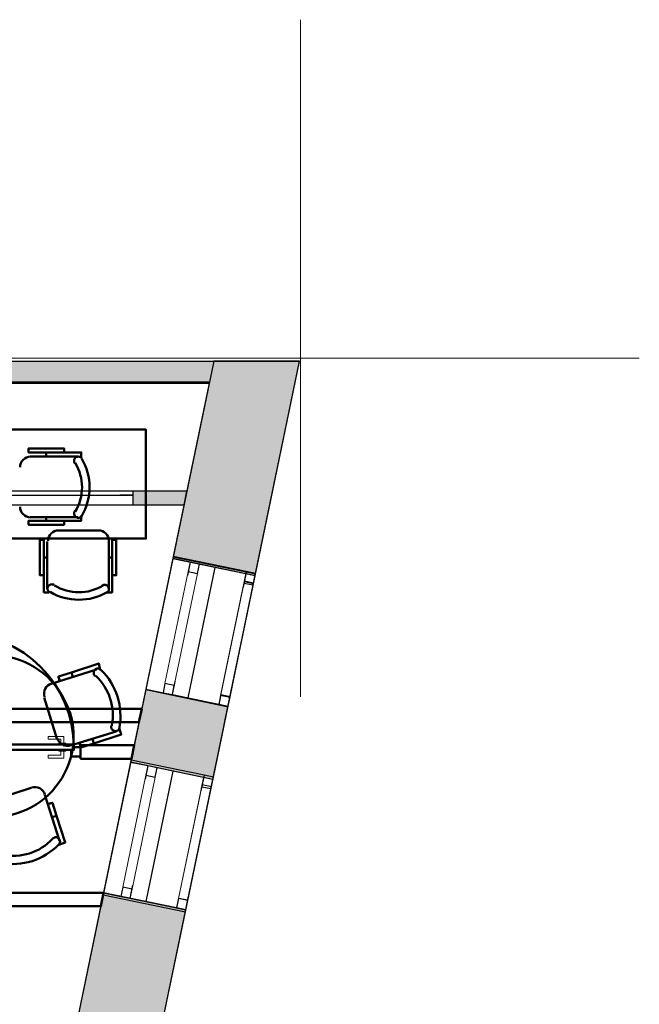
# Model space of a CAD drawing. Header units: metres. Extents: x -1 to 430, y -6 to 31.
# Tile 169 of 169: x 425.41 to 429.99, y 23.48 to 30.75. Entities that reach past the tile are written whole.
import ezdxf

# ---------------------------------------------------------------- set-up
doc = ezdxf.new("R2010")
doc.units = ezdxf.units.M
doc.linetypes.add('CONTINUA', pattern=[0])
doc.linetypes.add('PUNKT', pattern=[6.35, 0, -6.35])
for name, color, linetype, lineweight in [('3D P1 MURS EXISTENTS', 7, 'CONTINUA', 25), ('3D P2 MURS', 7, 'CONTINUA', 25), ('3D P2 MURS NOUS', 7, 'CONTINUA', 25), ('3D P3 MURS', 7, 'CONTINUA', 25), ('3D P4 MURS', 7, 'CONTINUA', 25), ('3D P4 MURS NOUS', 7, 'CONTINUA', 25), ('3D P5 MURS', 7, 'CONTINUA', 25), ('3D P5 MURS NOUS', 7, 'CONTINUA', 25), ('3D PA MURS', 7, 'CONTINUA', 25), ('P1 ESCALES 2D', 7, 'CONTINUA', 25), ('P2 ESCALES 2D', 7, 'CONTINUA', 25), ('P2 MOBLES 2D', 7, 'CONTINUA', 25), ('P3 ESCALES 2D', 7, 'CONTINUA', 25), ('P4 ESCALES 2D', 7, 'CONTINUA', 25), ('P4 MOBLES', 7, 'CONTINUA', 25), ('P5 MOBLES', 7, 'CONTINUA', 25), ('PA ESCALES 2D', 7, 'CONTINUA', 25)]:
    doc.layers.add(name, color=color, linetype=linetype, lineweight=lineweight)

# ---------------------------------------------------------------- blocks, each defined once
blk = doc.blocks.new('OBJETO_COMPLEJO_41')
at = {"layer": 'P2 MOBLES 2D', "color": 202, "linetype": 'CONTINUA', "lineweight": 50, "transparency": 33554687}
for p, q in [((425.1728, 26.3706), (425.2815, 26.0365)), ((424.8213, 25.8912), (424.7166, 26.2266)), ((425.2613, 26.208), (425.2291, 26.1975)), ((424.7367, 26.0417), (424.7729, 26.0535)), ((424.7722, 25.9464), (424.7963, 25.9543)), ((425.2299, 25.9351), (424.9227, 25.8396)), ((425.6456, 25.8478), (425.9811, 25.9525)), ((425.7009, 25.897), (425.7087, 25.8728)), ((425.7962, 25.9324), (425.8067, 25.9002)), ((425.6883, 25.4432), (425.594, 25.7464)), ((424.2985, 25.4183), (424.6326, 25.5271)), ((424.4612, 25.5069), (424.4716, 25.4747)), ((424.734, 25.4755), (424.8336, 25.1695)), ((426.1251, 25.4963), (425.7896, 25.3916)), ((425.9624, 25.4078), (425.952, 25.44)), ((424.782, 25.0682), (424.4425, 24.9621)), ((424.6274, 24.9823), (424.6156, 25.0185)), ((424.7227, 25.0177), (424.7149, 25.0419)), ((425.1977, 24.9809), (425.4996, 25.0791)), ((425.601, 25.0275), (425.707, 24.6881)), ((424.5844, 24.9527), (424.5792, 24.9688)), ((424.587, 24.9447), (424.587, 24.9447)), ((425.6514, 24.9683), (425.6273, 24.9604)), ((425.2508, 24.5441), (425.1461, 24.8795)), ((425.6869, 24.873), (425.6547, 24.8625)), ((425.1623, 24.7067), (425.1945, 24.7172))]:
    blk.add_line(p, q, dxfattribs=at)
for points in [[(425.1525, 26.3969), (425.1566, 26.3957), (425.1606, 26.3941), (425.1642, 26.392), (425.1675, 26.3894), (425.1704, 26.3864), (425.1729, 26.383), (425.175, 26.3793), (425.1766, 26.3753), (425.1776, 26.3711), (425.178, 26.3669), (425.1779, 26.3627), (425.1772, 26.3585), (425.176, 26.3545), (425.1743, 26.3507), (425.172, 26.3471), (425.1692, 26.3438), (425.1661, 26.3409), (425.1626, 26.3384), (425.1588, 26.3365), (425.1549, 26.3351), (425.1507, 26.3343), (425.1465, 26.334), (425.1423, 26.3342), (425.1381, 26.3351)], [(425.1515, 26.3948), (425.1998, 26.4106), (425.2613, 26.208), (425.2928, 26.1114), (425.2606, 26.1009)], [(424.7249, 26.256), (424.6766, 26.2403), (424.7367, 26.0417), (424.7682, 25.9451), (424.8004, 25.9556)], [(424.7709, 26.2198), (424.7679, 26.2167), (424.7646, 26.214), (424.761, 26.2118), (424.7572, 26.2102), (424.7531, 26.209), (424.749, 26.2084), (424.7447, 26.2084), (424.7404, 26.2089), (424.7363, 26.21), (424.7323, 26.2116), (424.7287, 26.2137), (424.7254, 26.2163), (424.7224, 26.2193), (424.7199, 26.2227), (424.7178, 26.2264), (424.7162, 26.2304), (424.7152, 26.2345), (424.7147, 26.2388), (424.7149, 26.243), (424.7155, 26.2471), (424.7167, 26.2511), (424.7185, 26.255), (424.7207, 26.2586), (424.7234, 26.2619)], [(425.2814, 26.0396), (425.2846, 26.0241), (425.2847, 26.0087), (425.2819, 25.9938), (425.2763, 25.9799), (425.2681, 25.9673), (425.2577, 25.9564), (425.245, 25.9475), (425.2305, 25.9412)], [(426.0091, 25.9483), (425.9974, 25.9979), (425.7962, 25.9324), (425.6996, 25.901), (425.71, 25.8688)], [(425.9717, 25.9042), (425.9686, 25.9072), (425.9659, 25.9105), (425.9637, 25.9141), (425.9621, 25.9179), (425.9609, 25.922), (425.9603, 25.9261), (425.9603, 25.9304), (425.9608, 25.9347), (425.9619, 25.9388), (425.9635, 25.9428), (425.9656, 25.9464), (425.9682, 25.9497), (425.9712, 25.9527), (425.9746, 25.9552), (425.9783, 25.9573), (425.9823, 25.9589), (425.9864, 25.9599), (425.9907, 25.9604), (425.9949, 25.9602), (425.999, 25.9596), (426.003, 25.9584), (426.0069, 25.9566), (426.0105, 25.9544), (426.0138, 25.9517)], [(424.9232, 25.8457), (424.9077, 25.8424), (424.8923, 25.8423), (424.8774, 25.8452), (424.8635, 25.8508), (424.8509, 25.8589), (424.84, 25.8694), (424.8312, 25.882), (424.8249, 25.8966)], [(425.5976, 25.7519), (425.5943, 25.7674), (425.5942, 25.7828), (425.5971, 25.7977), (425.6027, 25.8116), (425.6108, 25.8242), (425.6213, 25.8351), (425.634, 25.8439), (425.6485, 25.8502)], [(424.2783, 25.3984), (424.2626, 25.4467), (424.4612, 25.5069), (424.5578, 25.5383), (424.5682, 25.5061)], [(424.6355, 25.5295), (424.651, 25.5327), (424.6664, 25.5328), (424.6813, 25.53), (424.6952, 25.5244), (424.7078, 25.5162), (424.7187, 25.5058), (424.7276, 25.4931), (424.7339, 25.4786)], [(426.148, 25.5216), (426.1637, 25.4733), (425.9624, 25.4078), (425.8658, 25.3764), (425.8554, 25.4086)], [(426.1528, 25.5239), (426.1517, 25.5198), (426.15, 25.5159), (426.1479, 25.5122), (426.1453, 25.5089), (426.1423, 25.506), (426.1389, 25.5035), (426.1352, 25.5014), (426.1312, 25.4998), (426.127, 25.4988), (426.1228, 25.4984), (426.1186, 25.4985), (426.1144, 25.4992), (426.1104, 25.5004), (426.1066, 25.5021), (426.103, 25.5044), (426.0997, 25.5072), (426.0968, 25.5103), (426.0944, 25.5138), (426.0925, 25.5176), (426.0911, 25.5216), (426.0902, 25.5257), (426.0899, 25.5299), (426.0902, 25.5341), (426.091, 25.5383)], [(424.2782, 25.4006), (424.2794, 25.4047), (424.281, 25.4087), (424.2831, 25.4123), (424.2857, 25.4156), (424.2887, 25.4185), (424.2921, 25.421), (424.2958, 25.4231), (424.2998, 25.4247), (424.304, 25.4257), (424.3082, 25.4261), (424.3124, 25.426), (424.3166, 25.4253), (424.3206, 25.4241), (424.3244, 25.4224), (424.328, 25.4201), (424.3313, 25.4173), (424.3342, 25.4142), (424.3367, 25.4107), (424.3386, 25.4069), (424.34, 25.4029), (424.3408, 25.3988), (424.3411, 25.3946), (424.3409, 25.3904), (424.34, 25.3862)], [(425.7915, 25.3937), (425.776, 25.3905), (425.7606, 25.3904), (425.7457, 25.3932), (425.7318, 25.3988), (425.7192, 25.407), (425.7083, 25.4174), (425.6995, 25.4301), (425.6932, 25.4446)], [(424.8334, 25.1726), (424.8367, 25.1571), (424.8368, 25.1417), (424.8339, 25.1268), (424.8283, 25.1129), (424.8202, 25.1003), (424.8097, 25.0894), (424.7971, 25.0806), (424.7825, 25.0743)], [(425.5025, 25.0815), (425.518, 25.0848), (425.5334, 25.0849), (425.5483, 25.082), (425.5622, 25.0764), (425.5748, 25.0683), (425.5857, 25.0578), (425.5945, 25.0452), (425.6008, 25.0306)], [(424.4132, 24.9704), (424.4289, 24.9221), (424.6274, 24.9823), (424.724, 25.0137), (424.7136, 25.0459)], [(424.4553, 25.019), (424.4584, 25.016), (424.4611, 25.0127), (424.4633, 25.0091), (424.4649, 25.0053), (424.4661, 25.0012), (424.4667, 24.9971), (424.4668, 24.9928), (424.4662, 24.9885), (424.4651, 24.9844), (424.4635, 24.9804), (424.4614, 24.9768), (424.4588, 24.9735), (424.4558, 24.9705), (424.4524, 24.968), (424.4487, 24.9659), (424.4447, 24.9643), (424.4406, 24.9633), (424.4363, 24.9628), (424.4321, 24.963), (424.428, 24.9636), (424.424, 24.9648), (424.4201, 24.9665), (424.4165, 24.9688), (424.4132, 24.9715)], [(425.1456, 24.8836), (425.1424, 24.8991), (425.1423, 24.9145), (425.1451, 24.9294), (425.1507, 24.9433), (425.1589, 24.9559), (425.1693, 24.9668), (425.182, 24.9756), (425.1965, 24.9819)], [(425.7028, 24.66), (425.7511, 24.6757), (425.6869, 24.873), (425.6554, 24.9696), (425.6232, 24.9591)], [(425.2748, 24.5252), (425.2265, 24.5094), (425.1623, 24.7067), (425.1308, 24.8033), (425.163, 24.8138)], [(425.6561, 24.7034), (425.6591, 24.7065), (425.6624, 24.7092), (425.666, 24.7114), (425.6698, 24.713), (425.6739, 24.7142), (425.678, 24.7148), (425.6823, 24.7148), (425.6866, 24.7143), (425.6907, 24.7132), (425.6947, 24.7116), (425.6983, 24.7095), (425.7016, 24.7069), (425.7046, 24.7039), (425.7071, 24.7005), (425.7092, 24.6968), (425.7108, 24.6928), (425.7118, 24.6886), (425.7123, 24.6844), (425.7121, 24.6802), (425.7115, 24.6761), (425.7103, 24.6721), (425.7086, 24.6682), (425.7063, 24.6646), (425.7036, 24.6613)], [(425.2745, 24.5263), (425.2704, 24.5275), (425.2664, 24.5291), (425.2628, 24.5312), (425.2595, 24.5338), (425.2566, 24.5368), (425.2541, 24.5402), (425.252, 24.5439), (425.2504, 24.5479), (425.2494, 24.5521), (425.249, 24.5563), (425.2491, 24.5605), (425.2498, 24.5647), (425.251, 24.5687), (425.2527, 24.5725), (425.255, 24.5761), (425.2578, 24.5794), (425.2609, 24.5823), (425.2644, 24.5847), (425.2682, 24.5867), (425.2722, 24.5881), (425.2763, 24.5889), (425.2805, 24.5892), (425.2847, 24.589), (425.2889, 24.5881)]]:
    blk.add_lwpolyline(points, dxfattribs=at)
for centre, radius, start, end in [((425.0654, 25.9301), 0.476, 79.51158, 135.75649), ((425.0576, 25.9542), 0.3956, 78.23237, 137.03272), ((425.2115, 25.4618), 0.5972, 17.2098, 197.72042), ((425.7061, 25.6175), 0.3956, 348.23249, 47.03265), ((425.682, 25.6097), 0.476, 349.51163, 45.75651), ((425.2155, 25.4614), 0.5972, 197.2098, 17.72042), ((424.745, 25.3135), 0.476, 169.51163, 225.75657), ((424.7249, 25.307), 0.3956, 168.23241, 227.0328), ((425.3616, 24.9931), 0.476, 259.51188, 315.75676), ((425.3681, 24.973), 0.3956, 258.23258, 317.03288)]:
    blk.add_arc(centre, radius, start, end, dxfattribs=at)
blk = doc.blocks.new('OBJETO_COMPLEJO_151')
at = {"layer": 'P4 MOBLES', "color": 202, "linetype": 'CONTINUA', "lineweight": 50, "transparency": 33554687}
for p, q in [((425.6987, 26.9798), (425.9908, 26.9798)), ((425.6183, 26.548), (425.6183, 26.8993)), ((426.0712, 26.8993), (426.0712, 26.548)), ((425.5929, 26.7808), (425.6183, 26.7808)), ((426.0966, 26.7808), (426.0712, 26.7808))]:
    blk.add_line(p, q, dxfattribs=at)
blk.add_lwpolyline([(425.3474, 27.7248), (426.3464, 27.7248), (426.3464, 26.9205), (425.3474, 26.9205), (425.3474, 27.7248)], close=True, dxfattribs=at)
for points in [[(425.7025, 26.9806), (425.6867, 26.9791), (425.672, 26.9745), (425.6587, 26.9674), (425.6471, 26.9578), (425.6375, 26.9462), (425.6303, 26.9329), (425.6257, 26.9183), (425.6241, 26.9025)], [(426.0728, 26.9022), (426.0712, 26.918), (426.0667, 26.9327), (426.0595, 26.946), (426.0499, 26.9576), (426.0384, 26.9672), (426.0251, 26.9744), (426.0104, 26.979), (425.9946, 26.9806)], [(425.5929, 26.6496), (425.5633, 26.6496), (425.5633, 26.912), (425.5929, 26.912), (425.5929, 26.5226), (425.631, 26.5226)], [(426.0966, 26.6496), (426.1263, 26.6496), (426.1263, 26.912), (426.0966, 26.912), (426.0966, 26.5226), (426.0543, 26.5226)], [(425.6688, 26.5777), (425.6631, 26.5806), (425.6571, 26.5822), (425.651, 26.5827), (425.645, 26.582), (425.6392, 26.5802), (425.6339, 26.5773), (425.6291, 26.5734), (425.625, 26.5684), (425.6221, 26.5628), (425.6204, 26.5568), (425.6198, 26.5507), (425.6204, 26.5447), (425.6222, 26.5389), (425.625, 26.5335), (425.6289, 26.5287), (425.6338, 26.5246)], [(426.0587, 26.5203), (426.0636, 26.5244), (426.0675, 26.5292), (426.0704, 26.5346), (426.0721, 26.5404), (426.0728, 26.5464), (426.0723, 26.5525), (426.0706, 26.5584), (426.0676, 26.5641), (426.0636, 26.5691), (426.0588, 26.573), (426.0535, 26.5759), (426.0477, 26.5778), (426.0417, 26.5785), (426.0356, 26.578), (426.0296, 26.5764), (426.0239, 26.5735)]]:
    blk.add_lwpolyline(points, dxfattribs=at)
for centre, radius, start, end in [((425.8505, 26.864), 0.3405, 238.15622, 301.66297), ((425.8505, 26.8851), 0.4167, 239.47155, 300.34369)]:
    blk.add_arc(centre, radius, start, end, dxfattribs=at)

msp = doc.modelspace()

# ---------------------------------------------------------------- hatches: boundary and pattern name
at = {"layer": '3D P1 MURS EXISTENTS', "linetype": 'CONTINUA', "lineweight": 18, "true_color": 0xa0a0a0, "transparency": 33554687}
for points in [[(426.8464, 28.2282), (401.2904, 28.2282), (401.2607, 28.0782), (426.8153, 28.0782)], [(426.8464, 28.2282), (426.8464, 28.2282), (426.8153, 28.0782), (426.8153, 28.0782), (426.5471, 26.7841), (427.1542, 26.6583), (427.4796, 28.2282), (426.8464, 28.2283)], [(426.9513, 25.6791), (426.3442, 25.8049), (426.2362, 25.284), (426.8433, 25.1582)], [(425.7009, 22.7009), (426.308, 22.5751), (426.6404, 24.179), (426.0333, 24.3048)]]:
    msp.add_hatch(color=253, dxfattribs=at).paths.add_polyline_path(points)
at = {"layer": '3D P2 MURS', "linetype": 'CONTINUA', "lineweight": 18, "true_color": 0xa0a0a0, "transparency": 33554687}
for points in [[(426.8464, 28.2282), (401.2904, 28.2282), (401.2587, 28.0682), (415.7808, 28.0682), (415.7808, 28.0683), (415.9308, 28.0683), (415.9308, 28.0682), (426.8132, 28.0682)], [(426.8463, 28.2279), (426.5479, 26.7878), (427.155, 26.662), (427.4795, 28.2278)], [(426.9521, 25.6828), (426.345, 25.8086), (426.2362, 25.284), (426.8433, 25.1582)], [(425.7009, 22.7007), (426.308, 22.5749), (426.6404, 24.179), (426.0333, 24.3048)]]:
    msp.add_hatch(color=253, dxfattribs=at).paths.add_polyline_path(points)
at = {"layer": '3D P3 MURS', "linetype": 'CONTINUA', "lineweight": 18, "true_color": 0xa0a0a0, "transparency": 33554687}
for points in [[(426.8464, 28.2282), (401.2904, 28.2282), (401.2587, 28.0682), (426.8132, 28.0682)], [(426.8464, 28.2282), (426.5447, 26.7722), (427.1518, 26.6464), (427.4796, 28.2282)], [(426.9522, 25.6833), (426.3451, 25.8091), (426.233, 25.2683), (426.8401, 25.1425)], [(425.7009, 22.7007), (426.308, 22.5749), (426.6408, 24.1808), (426.0337, 24.3066)]]:
    msp.add_hatch(color=253, dxfattribs=at).paths.add_polyline_path(points)
at = {"layer": '3D P4 MURS', "linetype": 'CONTINUA', "lineweight": 18, "true_color": 0xa0a0a0, "transparency": 33554687}
for points in [[(426.8464, 28.2282), (401.2904, 28.2282), (401.2587, 28.0682), (426.8132, 28.0682)], [(426.8464, 28.2282), (426.5447, 26.7722), (427.1518, 26.6464), (427.4796, 28.2282)], [(426.9522, 25.6833), (426.3451, 25.8091), (426.233, 25.2683), (426.8401, 25.1425)], [(425.6976, 22.6851), (426.3047, 22.5593), (426.6405, 24.1795), (426.0334, 24.3053)]]:
    msp.add_hatch(color=253, dxfattribs=at).paths.add_polyline_path(points)
at = {"layer": '3D P5 MURS', "linetype": 'CONTINUA', "lineweight": 18, "true_color": 0xa0a0a0, "transparency": 33554687}
for points in [[(426.8464, 28.2282), (401.2904, 28.2282), (401.2587, 28.0682), (426.8133, 28.0682)], [(427.1517, 26.6458), (427.4796, 28.2282), (426.8464, 28.2282), (426.5446, 26.7716)], [(426.3451, 25.8086), (426.2331, 25.2678), (426.8402, 25.142), (426.9522, 25.6828)], [(426.3085, 22.5757), (426.6406, 24.1789), (426.0335, 24.3047), (425.7021, 22.7051), (425.8964, 22.6649), (425.8957, 22.6612)]]:
    msp.add_hatch(color=253, dxfattribs=at).paths.add_polyline_path(points)
at = {"layer": '3D PA MURS', "linetype": 'CONTINUA', "lineweight": 18, "true_color": 0xa0a0a0, "transparency": 33554687}
for points in [[(426.8468, 28.2301), (426.5442, 26.7699), (427.1513, 26.6441), (427.48, 28.2301)], [(426.6477, 27.2696), (426.2523, 27.2696), (426.2523, 27.1696), (426.6269, 27.1696)], [(426.3047, 22.559), (426.6375, 24.1648), (426.0304, 24.2906), (425.6976, 22.6848)]]:
    msp.add_hatch(color=253, dxfattribs=at).paths.add_polyline_path(points)

# ---------------------------------------------------------------- linework, layer by layer
at = {"layer": '3D P1 MURS EXISTENTS', "color": 7, "linetype": 'CONTINUA', "lineweight": 25, "transparency": 33554687}
for p, q in [((426.8464, 28.2282), (401.2904, 28.2282)), ((427.4796, 28.2282), (426.8464, 28.2283)), ((426.8464, 28.2283), (426.8464, 28.2282)), ((427.1542, 26.6583), (427.4796, 28.2282)), ((421.507, 28.0782), (426.8153, 28.0782)), ((426.8153, 28.0782), (426.5471, 26.7841)), ((426.5471, 26.7841), (426.3442, 25.8049)), ((427.0857, 26.6725), (426.5471, 26.7841)), ((426.9513, 25.6791), (427.1542, 26.6583)), ((427.1542, 26.6583), (427.0857, 26.6725)), ((426.3442, 25.8049), (426.2362, 25.284)), ((426.3442, 25.8049), (426.8828, 25.6933)), ((426.8433, 25.1582), (426.9513, 25.6791)), ((426.8828, 25.6933), (426.9513, 25.6791)), ((426.2362, 25.284), (426.0333, 24.3048)), ((426.7748, 25.1724), (426.2362, 25.284)), ((426.6404, 24.179), (426.8433, 25.1582)), ((426.8433, 25.1582), (426.7748, 25.1724)), ((426.0333, 24.3048), (425.7009, 22.7009)), ((426.0333, 24.3048), (426.5719, 24.1932)), ((426.308, 22.5751), (426.6404, 24.179)), ((426.5719, 24.1932), (426.6404, 24.179))]:
    msp.add_line(p, q, dxfattribs=at)
at = {"layer": '3D P1 MURS EXISTENTS', "color": 7, "linetype": 'PUNKT', "lineweight": 25, "transparency": 33554687}
for p, q in [((427.0857, 26.6725), (426.8828, 25.6933)), ((426.9513, 25.6791), (427.1542, 26.6583)), ((427.1542, 26.6583), (427.0857, 26.6725)), ((426.8828, 25.6933), (426.9513, 25.6791)), ((426.7748, 25.1724), (426.5719, 24.1932)), ((426.6404, 24.179), (426.8433, 25.1582)), ((426.8433, 25.1582), (426.7748, 25.1724)), ((426.5719, 24.1932), (426.6404, 24.179))]:
    msp.add_line(p, q, dxfattribs=at)
at = {"layer": '3D P1 MURS EXISTENTS', "color": 7, "linetype": 'CONTINUA', "lineweight": 25, "transparency": 33554687}
for points in [[(427.14, 26.5897), (427.1542, 26.6583), (427.0857, 26.6725), (427.0715, 26.604), (427.14, 26.5897)], [(426.9513, 25.6791), (426.9655, 25.7476), (426.897, 25.7618), (426.8828, 25.6933), (426.9513, 25.6791)], [(426.8291, 25.0896), (426.8433, 25.1582), (426.7748, 25.1724), (426.7606, 25.1038), (426.8291, 25.0896)], [(426.6404, 24.179), (426.6546, 24.2475), (426.5861, 24.2617), (426.5719, 24.1932), (426.6404, 24.179)]]:
    msp.add_lwpolyline(points, close=True, dxfattribs=at)
at = {"layer": '3D P1 MURS EXISTENTS', "color": 40, "linetype": 'CONTINUA', "lineweight": 18, "transparency": 33554687}
for points in [[(426.9655, 25.7476), (427.14, 26.5897), (427.0715, 26.604), (426.897, 25.7618), (426.9655, 25.7476)], [(426.6546, 24.2475), (426.8291, 25.0896), (426.7606, 25.1038), (426.5861, 24.2617), (426.6546, 24.2475)]]:
    msp.add_lwpolyline(points, close=True, dxfattribs=at)
at = {"layer": '3D P2 MURS', "color": 7, "linetype": 'CONTINUA', "lineweight": 25, "transparency": 33554687}
for p, q in [((426.8464, 28.2282), (401.2904, 28.2282)), ((426.8463, 28.2279), (426.8464, 28.2282)), ((427.4795, 28.2278), (426.8463, 28.2279)), ((427.155, 26.662), (427.4795, 28.2278)), ((421.507, 28.0682), (426.8132, 28.0682)), ((426.8132, 28.0682), (426.5479, 26.7878)), ((426.5479, 26.7878), (426.345, 25.8086)), ((427.0864, 26.6762), (426.5479, 26.7878)), ((426.9521, 25.6828), (427.155, 26.662)), ((427.155, 26.662), (427.0864, 26.6762)), ((426.345, 25.8086), (426.2362, 25.284)), ((426.345, 25.8086), (426.8835, 25.697)), ((426.8433, 25.1582), (426.9521, 25.6828)), ((426.8835, 25.697), (426.9521, 25.6828)), ((426.2362, 25.284), (426.0333, 24.3048)), ((426.7748, 25.1724), (426.2362, 25.284)), ((426.6404, 24.179), (426.8433, 25.1582)), ((426.8433, 25.1582), (426.7748, 25.1724)), ((426.0333, 24.3048), (425.7009, 22.7007)), ((426.0333, 24.3048), (426.5719, 24.1932)), ((426.308, 22.5749), (426.6404, 24.179)), ((426.5719, 24.1932), (426.6404, 24.179))]:
    msp.add_line(p, q, dxfattribs=at)
at = {"layer": '3D P2 MURS', "color": 7, "linetype": 'PUNKT', "lineweight": 25, "transparency": 33554687}
for p, q in [((427.0864, 26.6762), (426.8835, 25.697)), ((426.9521, 25.6828), (427.155, 26.662)), ((427.155, 26.662), (427.0864, 26.6762)), ((426.8835, 25.697), (426.9521, 25.6828)), ((426.7748, 25.1724), (426.5719, 24.1932)), ((426.6404, 24.179), (426.8433, 25.1582)), ((426.8433, 25.1582), (426.7748, 25.1724)), ((426.5719, 24.1932), (426.6404, 24.179))]:
    msp.add_line(p, q, dxfattribs=at)
at = {"layer": '3D P2 MURS', "color": 7, "linetype": 'CONTINUA', "lineweight": 25, "transparency": 33554687}
for points in [[(427.1408, 26.5935), (427.155, 26.662), (427.0864, 26.6762), (427.0722, 26.6077), (427.1408, 26.5935)], [(426.9521, 25.6828), (426.9663, 25.7513), (426.8977, 25.7656), (426.8835, 25.697), (426.9521, 25.6828)], [(426.8291, 25.0896), (426.8433, 25.1582), (426.7748, 25.1724), (426.7606, 25.1038), (426.8291, 25.0896)], [(426.6404, 24.179), (426.6546, 24.2475), (426.5861, 24.2617), (426.5719, 24.1932), (426.6404, 24.179)]]:
    msp.add_lwpolyline(points, close=True, dxfattribs=at)
at = {"layer": '3D P2 MURS', "color": 40, "linetype": 'CONTINUA', "lineweight": 18, "transparency": 33554687}
for points in [[(426.9663, 25.7513), (427.1408, 26.5935), (427.0722, 26.6077), (426.8977, 25.7656), (426.9663, 25.7513)], [(426.6546, 24.2475), (426.8291, 25.0896), (426.7606, 25.1038), (426.5861, 24.2617), (426.6546, 24.2475)]]:
    msp.add_lwpolyline(points, close=True, dxfattribs=at)
at = {"layer": '3D P2 MURS NOUS', "color": 4, "linetype": 'CONTINUA', "lineweight": 50, "transparency": 33554687}
for p, q in [((426.0333, 24.3048), (422.497, 24.3048)), ((426.0126, 24.2048), (426.0333, 24.3048)), ((422.497, 24.2048), (426.0126, 24.2048))]:
    msp.add_line(p, q, dxfattribs=at)
at = {"layer": '3D P3 MURS', "color": 7, "linetype": 'CONTINUA', "lineweight": 25, "transparency": 33554687}
for p, q in [((426.8464, 28.2282), (401.2904, 28.2282)), ((427.4796, 28.2282), (426.8464, 28.2282)), ((427.1518, 26.6464), (427.4796, 28.2282)), ((421.157, 28.0682), (426.8132, 28.0682)), ((426.8132, 28.0682), (426.5447, 26.7722)), ((426.5447, 26.7722), (426.3451, 25.8091)), ((427.0832, 26.6606), (426.5447, 26.7722)), ((426.9522, 25.6833), (427.1518, 26.6464)), ((427.1518, 26.6464), (427.0832, 26.6606)), ((426.3451, 25.8091), (426.233, 25.2683)), ((426.3451, 25.8091), (426.8836, 25.6975)), ((426.8401, 25.1425), (426.9522, 25.6833)), ((426.8836, 25.6975), (426.9522, 25.6833)), ((426.233, 25.2683), (426.0337, 24.3066)), ((426.7716, 25.1567), (426.233, 25.2683)), ((426.8401, 25.1425), (426.7716, 25.1567)), ((426.6408, 24.1808), (426.8401, 25.1425)), ((426.0337, 24.3066), (425.7009, 22.7007)), ((426.0337, 24.3066), (426.5722, 24.195)), ((426.308, 22.5749), (426.6408, 24.1808)), ((426.5722, 24.195), (426.6408, 24.1808))]:
    msp.add_line(p, q, dxfattribs=at)
at = {"layer": '3D P3 MURS', "color": 7, "linetype": 'PUNKT', "lineweight": 25, "transparency": 33554687}
for p, q in [((427.0832, 26.6606), (426.8836, 25.6975)), ((426.9522, 25.6833), (427.1518, 26.6464)), ((427.1518, 26.6464), (427.0832, 26.6606)), ((426.8836, 25.6975), (426.9522, 25.6833)), ((426.7716, 25.1567), (426.5722, 24.195)), ((426.8401, 25.1425), (426.7716, 25.1567)), ((426.6408, 24.1808), (426.8401, 25.1425)), ((426.5722, 24.195), (426.6408, 24.1808))]:
    msp.add_line(p, q, dxfattribs=at)
at = {"layer": '3D P3 MURS', "color": 7, "linetype": 'CONTINUA', "lineweight": 25, "transparency": 33554687}
for points in [[(427.1375, 26.5778), (427.1518, 26.6464), (427.0832, 26.6606), (427.069, 26.592), (427.1375, 26.5778)], [(426.9522, 25.6833), (426.9664, 25.7518), (426.8978, 25.766), (426.8836, 25.6975), (426.9522, 25.6833)], [(426.8259, 25.074), (426.8401, 25.1425), (426.7716, 25.1567), (426.7574, 25.0882), (426.8259, 25.074)], [(426.6408, 24.1808), (426.655, 24.2494), (426.5865, 24.2636), (426.5722, 24.195), (426.6408, 24.1808)]]:
    msp.add_lwpolyline(points, close=True, dxfattribs=at)
at = {"layer": '3D P3 MURS', "color": 40, "linetype": 'CONTINUA', "lineweight": 18, "transparency": 33554687}
for points in [[(426.9664, 25.7518), (427.1375, 26.5778), (427.069, 26.592), (426.8978, 25.766), (426.9664, 25.7518)], [(426.655, 24.2494), (426.8259, 25.074), (426.7574, 25.0882), (426.5865, 24.2636), (426.655, 24.2494)]]:
    msp.add_lwpolyline(points, close=True, dxfattribs=at)
at = {"layer": '3D P4 MURS', "color": 7, "linetype": 'CONTINUA', "lineweight": 25, "transparency": 33554687}
for p, q in [((426.8464, 28.2282), (401.2904, 28.2282)), ((427.4796, 28.2282), (426.8464, 28.2282)), ((427.1518, 26.6464), (427.4796, 28.2282)), ((421.277, 28.0682), (426.8132, 28.0682)), ((426.8132, 28.0682), (426.5447, 26.7722)), ((426.5447, 26.7722), (426.3451, 25.8091)), ((427.0832, 26.6606), (426.5447, 26.7722)), ((426.9522, 25.6833), (427.1518, 26.6464)), ((427.1518, 26.6464), (427.0832, 26.6606)), ((426.3451, 25.8091), (426.233, 25.2683)), ((426.3451, 25.8091), (426.8836, 25.6975)), ((426.8401, 25.1425), (426.9522, 25.6833)), ((426.8836, 25.6975), (426.9522, 25.6833)), ((426.233, 25.2683), (426.0334, 24.3053)), ((426.7716, 25.1567), (426.233, 25.2683)), ((426.8401, 25.1425), (426.7716, 25.1567)), ((426.6405, 24.1795), (426.8401, 25.1425)), ((426.0334, 24.3053), (425.6976, 22.6851)), ((426.0334, 24.3053), (426.572, 24.1937)), ((426.3047, 22.5593), (426.6405, 24.1795)), ((426.572, 24.1937), (426.6405, 24.1795))]:
    msp.add_line(p, q, dxfattribs=at)
at = {"layer": '3D P4 MURS', "color": 7, "linetype": 'PUNKT', "lineweight": 25, "transparency": 33554687}
for p, q in [((427.0832, 26.6606), (426.8836, 25.6975)), ((426.9522, 25.6833), (427.1518, 26.6464)), ((427.1518, 26.6464), (427.0832, 26.6606)), ((426.8836, 25.6975), (426.9522, 25.6833)), ((426.7716, 25.1567), (426.572, 24.1937)), ((426.8401, 25.1425), (426.7716, 25.1567)), ((426.6405, 24.1795), (426.8401, 25.1425)), ((426.572, 24.1937), (426.6405, 24.1795))]:
    msp.add_line(p, q, dxfattribs=at)
at = {"layer": '3D P4 MURS', "color": 7, "linetype": 'CONTINUA', "lineweight": 25, "transparency": 33554687}
for points in [[(427.1375, 26.5778), (427.1518, 26.6464), (427.0832, 26.6606), (427.069, 26.592), (427.1375, 26.5778)], [(426.9522, 25.6833), (426.9664, 25.7518), (426.8978, 25.766), (426.8836, 25.6975), (426.9522, 25.6833)], [(426.8259, 25.074), (426.8401, 25.1425), (426.7716, 25.1567), (426.7573, 25.0882), (426.8259, 25.074)], [(426.6405, 24.1795), (426.6547, 24.248), (426.5862, 24.2622), (426.572, 24.1937), (426.6405, 24.1795)]]:
    msp.add_lwpolyline(points, close=True, dxfattribs=at)
at = {"layer": '3D P4 MURS', "color": 40, "linetype": 'CONTINUA', "lineweight": 18, "transparency": 33554687}
for points in [[(426.9664, 25.7518), (427.1375, 26.5778), (427.069, 26.592), (426.8978, 25.766), (426.9664, 25.7518)], [(426.6547, 24.248), (426.8259, 25.074), (426.7573, 25.0882), (426.5862, 24.2622), (426.6547, 24.248)]]:
    msp.add_lwpolyline(points, close=True, dxfattribs=at)
at = {"layer": '3D P4 MURS NOUS', "color": 4, "linetype": 'CONTINUA', "lineweight": 50, "transparency": 33554687}
for p, q in [((425.8641, 25.295), (425.8641, 25.395)), ((426.2592, 25.395), (425.8641, 25.395)), ((426.2385, 25.295), (426.2592, 25.395)), ((425.8641, 25.295), (426.2385, 25.295))]:
    msp.add_line(p, q, dxfattribs=at)
at = {"layer": '3D P4 MURS NOUS', "color": 40, "linetype": 'CONTINUA', "lineweight": 18, "transparency": 33554687}
for points in [[(425.7391, 25.41), (425.7191, 25.41), (425.7191, 25.44), (425.6241, 25.44), (425.6241, 25.46), (425.7391, 25.46), (425.7391, 25.41)], [(425.7541, 25.4), (425.7041, 25.4), (425.7041, 25.41), (425.7541, 25.41), (425.7541, 25.4)], [(425.7391, 25.35), (425.7191, 25.35), (425.7191, 25.32), (425.6241, 25.32), (425.6241, 25.3), (425.7391, 25.3), (425.7391, 25.35)], [(425.7541, 25.35), (425.7041, 25.35), (425.7041, 25.36), (425.7541, 25.36), (425.7541, 25.35)]]:
    msp.add_lwpolyline(points, close=True, dxfattribs=at)
at = {"layer": '3D P4 MURS NOUS', "color": 4, "linetype": 'CONTINUA', "lineweight": 50, "transparency": 33554687}
for points in [[(425.8141, 25.36), (424.9741, 25.36), (424.9741, 25.38), (424.9741, 25.4), (425.8141, 25.4), (425.8141, 25.38), (425.8141, 25.36)], [(425.7941, 25.36), (425.8141, 25.36), (425.8141, 25.38), (425.8641, 25.38), (425.8641, 25.31), (425.7941, 25.31), (425.7941, 25.36)]]:
    msp.add_lwpolyline(points, close=True, dxfattribs=at)
msp.add_arc((424.9741, 25.38), 0.84, 0, 90, dxfattribs=at)
at = {"layer": '3D P5 MURS', "color": 7, "linetype": 'CONTINUA', "lineweight": 25, "transparency": 33554687}
for p, q in [((426.8464, 28.2282), (401.2904, 28.2282)), ((427.4796, 28.2282), (426.8464, 28.2282)), ((427.1517, 26.6458), (427.4796, 28.2282)), ((421.157, 28.0682), (426.8133, 28.0682)), ((426.8133, 28.0682), (426.5446, 26.7716)), ((426.5446, 26.7716), (426.3451, 25.8086)), ((426.6719, 26.7453), (426.5446, 26.7716)), ((426.855, 26.7073), (426.656, 25.7441)), ((426.7405, 26.7311), (426.6719, 26.7453)), ((427.1517, 26.6458), (426.7405, 26.7311)), ((426.9522, 25.6828), (427.1517, 26.6458)), ((426.3451, 25.8086), (426.2331, 25.2678)), ((426.3451, 25.8086), (426.4724, 25.7822)), ((426.4724, 25.7822), (426.5409, 25.768)), ((426.5409, 25.768), (426.9522, 25.6828)), ((426.8402, 25.142), (426.9522, 25.6828)), ((426.2331, 25.2678), (426.0335, 24.3047)), ((426.3604, 25.2414), (426.2331, 25.2678)), ((426.4289, 25.2272), (426.3604, 25.2414)), ((426.5437, 25.2034), (426.3447, 24.2402)), ((426.8402, 25.142), (426.4289, 25.2272)), ((426.6406, 24.1789), (426.8402, 25.142)), ((426.0335, 24.3047), (425.7021, 22.7051)), ((426.0335, 24.3047), (426.1608, 24.2783)), ((426.1608, 24.2783), (426.2294, 24.2641)), ((426.2294, 24.2641), (426.6406, 24.1789)), ((426.3085, 22.5757), (426.6406, 24.1789))]:
    msp.add_line(p, q, dxfattribs=at)
at = {"layer": '3D P5 MURS', "color": 7, "linetype": 'PUNKT', "lineweight": 25, "transparency": 33554687}
for p, q in [((426.6719, 26.7453), (426.4724, 25.7822)), ((426.5409, 25.768), (426.7405, 26.7311)), ((426.7405, 26.7311), (426.6719, 26.7453)), ((426.4724, 25.7822), (426.5409, 25.768)), ((426.3604, 25.2414), (426.1608, 24.2783)), ((426.4289, 25.2272), (426.3604, 25.2414)), ((426.2294, 24.2641), (426.4289, 25.2272)), ((426.1608, 24.2783), (426.2294, 24.2641))]:
    msp.add_line(p, q, dxfattribs=at)
at = {"layer": '3D P5 MURS', "color": 7, "linetype": 'CONTINUA', "lineweight": 25, "transparency": 33554687}
for points in [[(426.7263, 26.6625), (426.7405, 26.7311), (426.6719, 26.7453), (426.6577, 26.6767), (426.7263, 26.6625)], [(426.5409, 25.768), (426.5551, 25.8365), (426.4866, 25.8507), (426.4724, 25.7822), (426.5409, 25.768)], [(426.4147, 25.1587), (426.4289, 25.2272), (426.3604, 25.2414), (426.3462, 25.1729), (426.4147, 25.1587)], [(426.2294, 24.2641), (426.2436, 24.3327), (426.175, 24.3469), (426.1608, 24.2783), (426.2294, 24.2641)]]:
    msp.add_lwpolyline(points, close=True, dxfattribs=at)
at = {"layer": '3D P5 MURS', "color": 40, "linetype": 'CONTINUA', "lineweight": 18, "transparency": 33554687}
for points in [[(426.5551, 25.8365), (426.7263, 26.6625), (426.6577, 26.6767), (426.4866, 25.8507), (426.5551, 25.8365)], [(426.2436, 24.3327), (426.4147, 25.1587), (426.3462, 25.1729), (426.175, 24.3469), (426.2436, 24.3327)]]:
    msp.add_lwpolyline(points, close=True, dxfattribs=at)
at = {"layer": '3D P5 MURS NOUS', "color": 4, "linetype": 'CONTINUA', "lineweight": 50, "transparency": 33554687}
for p, q in [((426.3152, 25.6641), (424.7697, 25.6641)), ((426.2945, 25.5641), (426.3152, 25.6641)), ((424.7697, 25.5641), (426.2945, 25.5641))]:
    msp.add_line(p, q, dxfattribs=at)
at = {"layer": '3D PA MURS', "color": 7, "linetype": 'CONTINUA', "lineweight": 25, "transparency": 33554687}
for p, q in [((426.8468, 28.2301), (426.5442, 26.7699)), ((427.48, 28.2301), (426.8468, 28.2301)), ((427.1513, 26.6441), (427.48, 28.2301)), ((426.2523, 27.2696), (424.3857, 27.2696)), ((426.2523, 27.2396), (426.2523, 27.2696)), ((426.6477, 27.2696), (426.2523, 27.2696)), ((426.6269, 27.1696), (426.6477, 27.2696)), ((424.3857, 27.2396), (426.2523, 27.2396)), ((426.2523, 27.1696), (426.2523, 27.2396)), ((424.3857, 27.1696), (426.2523, 27.1696)), ((424.3857, 27.1696), (426.2523, 27.1696)), ((426.2523, 27.1696), (426.6269, 27.1696)), ((426.5442, 26.7699), (426.0304, 24.2906)), ((427.1513, 26.6441), (426.5442, 26.7699)), ((426.6375, 24.1648), (427.1513, 26.6441)), ((426.0304, 24.2906), (425.6976, 22.6848)), ((426.0304, 24.2906), (426.6375, 24.1648)), ((426.3047, 22.559), (426.6375, 24.1648))]:
    msp.add_line(p, q, dxfattribs=at)
at = {"layer": '3D PA MURS', "color": 7, "linetype": 'PUNKT', "lineweight": 25, "transparency": 33554687}
for p, q in [((426.2523, 27.2396), (424.3857, 27.2396)), ((426.2523, 27.1696), (426.2523, 27.2396)), ((424.3857, 27.1696), (426.2523, 27.1696))]:
    msp.add_line(p, q, dxfattribs=at)
at = {"layer": 'P1 ESCALES 2D', "color": 52, "linetype": 'CONTINUA', "lineweight": 13, "transparency": 33554687}
for p, q in [((427.4864, 30.7517), (427.4864, 25.7517)), ((424.9864, 28.2517), (429.9864, 28.2517))]:
    msp.add_line(p, q, dxfattribs=at)
at = {"layer": 'P2 ESCALES 2D', "color": 52, "linetype": 'CONTINUA', "lineweight": 13, "transparency": 33554687}
for p, q in [((427.4864, 30.7517), (427.4864, 25.7517)), ((424.9864, 28.2517), (429.9864, 28.2517))]:
    msp.add_line(p, q, dxfattribs=at)
at = {"layer": 'P3 ESCALES 2D', "color": 52, "linetype": 'CONTINUA', "lineweight": 13, "transparency": 33554687}
for p, q in [((427.4864, 30.7517), (427.4864, 25.7517)), ((424.9864, 28.2517), (429.9864, 28.2517))]:
    msp.add_line(p, q, dxfattribs=at)
at = {"layer": 'P4 ESCALES 2D', "color": 52, "linetype": 'CONTINUA', "lineweight": 13, "transparency": 33554687}
for p, q in [((427.4864, 30.7517), (427.4864, 25.7517)), ((424.9864, 28.2517), (429.9864, 28.2517))]:
    msp.add_line(p, q, dxfattribs=at)
at = {"layer": 'P5 MOBLES', "color": 202, "linetype": 'CONTINUA', "lineweight": 50, "transparency": 33554687}
for p, q in [((425.6107, 27.5559), (425.6107, 27.5263)), ((425.8435, 27.5263), (425.4922, 27.5263)), ((425.4922, 27.0776), (425.8435, 27.0776)), ((425.6107, 27.0522), (425.6107, 27.0776))]:
    msp.add_line(p, q, dxfattribs=at)
for points in [[(425.7419, 27.5559), (425.7419, 27.5856), (425.4795, 27.5856), (425.4795, 27.5559), (425.8689, 27.5559), (425.8689, 27.5136)], [(425.4173, 27.4474), (425.4189, 27.4631), (425.4234, 27.4778), (425.4307, 27.4911), (425.4402, 27.5027), (425.4518, 27.5123), (425.4651, 27.5195), (425.4798, 27.5241), (425.4956, 27.5257)], [(425.8202, 27.4768), (425.8173, 27.4825), (425.8157, 27.4885), (425.8152, 27.4945), (425.8159, 27.5005), (425.8177, 27.5063), (425.8206, 27.5117), (425.8246, 27.5165), (425.8296, 27.5205), (425.8352, 27.5234), (425.8412, 27.5251), (425.8473, 27.5257), (425.8533, 27.525), (425.8591, 27.5233), (425.8645, 27.5204), (425.8693, 27.5165), (425.8733, 27.5116)], [(425.4956, 27.0769), (425.4798, 27.0785), (425.4651, 27.0831), (425.4518, 27.0903), (425.4402, 27.0999), (425.4307, 27.1115), (425.4234, 27.1248), (425.4189, 27.1395), (425.4173, 27.1553)], [(425.8733, 27.0868), (425.8693, 27.0819), (425.8645, 27.0779), (425.8591, 27.0751), (425.8533, 27.0733), (425.8473, 27.0727), (425.8412, 27.0732), (425.8352, 27.075), (425.8296, 27.0779), (425.8246, 27.0819), (425.8206, 27.0867), (425.8177, 27.0921), (425.8159, 27.0978), (425.8152, 27.1038), (425.8157, 27.1099), (425.8173, 27.1159), (425.8202, 27.1216)], [(425.7419, 27.0522), (425.7419, 27.0226), (425.4795, 27.0226), (425.4795, 27.0522), (425.8689, 27.0522), (425.8689, 27.0903)]]:
    msp.add_lwpolyline(points, dxfattribs=at)
for centre, radius, start, end in [((425.5128, 27.2993), 0.4167, 329.55422, 30.42617), ((425.534, 27.2993), 0.3405, 328.23508, 31.7419)]:
    msp.add_arc(centre, radius, start, end, dxfattribs=at)
at = {"layer": 'PA ESCALES 2D', "color": 52, "linetype": 'CONTINUA', "lineweight": 13, "transparency": 33554687}
for p, q in [((427.4864, 30.7517), (427.4864, 25.7517)), ((424.9864, 28.2517), (429.9864, 28.2517))]:
    msp.add_line(p, q, dxfattribs=at)

# ---------------------------------------------------------------- block references
at = {"layer": 'P2 MOBLES 2D', "color": 202, "linetype": 'CONTINUA', "lineweight": 50, "transparency": 33554687}
msp.add_blockref('OBJETO_COMPLEJO_41', (0, 0), dxfattribs=at)
at = {"layer": 'P4 MOBLES', "color": 202, "linetype": 'CONTINUA', "lineweight": 50, "transparency": 33554687}
msp.add_blockref('OBJETO_COMPLEJO_151', (0, 0), dxfattribs=at)

doc.saveas('drawing.dxf')
